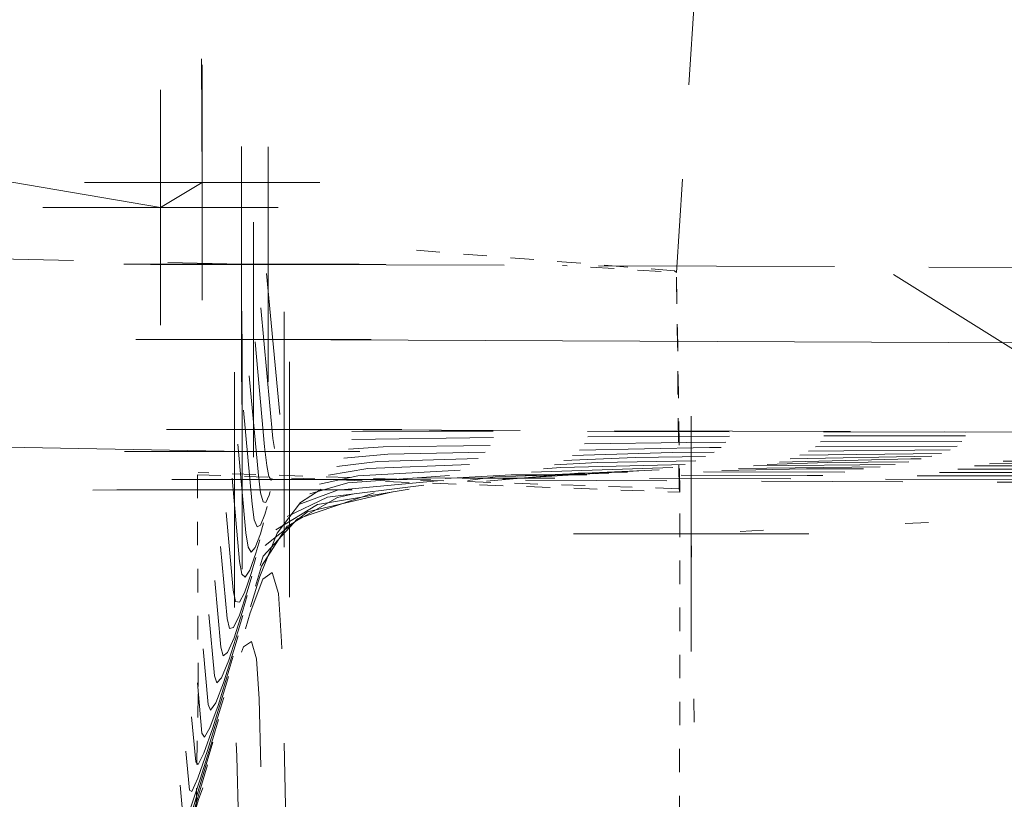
# Model space of a CAD drawing. Extents: x 146022 to 147316, y 438423 to 438809.
# Tile 15 of 256: x 146885.33 to 146889.51, y 438643.72 to 438647.03. Entities that reach past the tile are written whole.
import ezdxf

# ---------------------------------------------------------------- set-up
doc = ezdxf.new("R2010")
doc.units = 0
doc.header["$MEASUREMENT"] = 0
for name, pattern in [('bexisting', [0.12499975, 0.062499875, -0.062499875]), ('DGN Style 1', [0.6026886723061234, 0.001002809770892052, -0.6016858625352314]), ('DGN Style 2', [1.0028097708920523, 0.6016858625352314, -0.4011239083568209]), ('DGN Style 3', [1.403933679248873, 1.002809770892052, -0.4011239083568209]), ('grltex', [0])]:
    doc.linetypes.add(name, pattern=pattern)
for name, color, linetype, lineweight in [('BR_X_Slab_Hidden', 6, 'bexisting', 0), ('BR_X_SV_Abut', 230, 'DGN Style 3', 0), ('BR_X_SV_Deck_Top', 230, 'DGN Style 3', 0), ('DR_X_Erosion_Control', 7, 'DGN Style 1', 0), ('RD_X_GR_Lt', 97, 'grltex', 0), ('SV_X_Break_Lines', 4, 'DGN Style 2', 0)]:
    doc.layers.add(name, color=color, linetype=linetype, lineweight=lineweight)
doc.layers.add('SV_X_Shot_Marker (Construction)', color=40, linetype='Continuous', lineweight=0, transparency=0.5)

# ---------------------------------------------------------------- blocks, each defined once
blk = doc.blocks.new('SVPT_494')
at = {"layer": 'SV_X_Shot_Marker (Construction)', "transparency": 33554495}
for p, q in [((0, 0.02500000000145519), (0, -0.02500000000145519)), ((-0.0249999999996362, 0), (0.0250000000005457, 0))]:
    blk.add_line(p, q, dxfattribs=at)
blk.add_point((0, 0), dxfattribs=at)
blk = doc.blocks.new('SVPT_507')
at = {"layer": 'SV_X_Shot_Marker (Construction)', "transparency": 33554495}
for p, q in [((0, 0.02500000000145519), (0, -0.02499999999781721)), ((-0.0249999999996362, 0), (0.0249999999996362, 0))]:
    blk.add_line(p, q, dxfattribs=at)
blk.add_point((0, 0), dxfattribs=at)
blk = doc.blocks.new('SVPT_518')
at = {"layer": 'SV_X_Shot_Marker (Construction)', "transparency": 33554495}
for p, q in [((0, 0.02500000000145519), (0, -0.02500000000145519)), ((-0.0250000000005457, 0), (0.0249999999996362, 0))]:
    blk.add_line(p, q, dxfattribs=at)
blk.add_point((0, 0), dxfattribs=at)
blk = doc.blocks.new('SVPT_531')
at = {"layer": 'SV_X_Shot_Marker (Construction)', "transparency": 33554495}
for p, q in [((9.094947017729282e-13, 0.02500000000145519), (9.094947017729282e-13, -0.02499999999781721)), ((-0.0249999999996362, 3.637978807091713e-12), (0.0250000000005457, 3.637978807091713e-12))]:
    blk.add_line(p, q, dxfattribs=at)
blk.add_point((9.094947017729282e-13, 3.637978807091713e-12), dxfattribs=at)
blk = doc.blocks.new('SVPT_536')
at = {"layer": 'SV_X_Shot_Marker (Construction)', "transparency": 33554495}
for p, q in [((-9.094947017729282e-13, 0.02499999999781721), (-9.094947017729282e-13, -0.02500000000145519)), ((-0.0250000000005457, 0), (0.0249999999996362, 0))]:
    blk.add_line(p, q, dxfattribs=at)
blk.add_point((-9.094947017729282e-13, 0), dxfattribs=at)
blk = doc.blocks.new('SVPT_886')
at = {"layer": 'SV_X_Shot_Marker (Construction)', "transparency": 33554495}
for p, q in [((9.094947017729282e-13, 0.02500000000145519), (9.094947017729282e-13, -0.02499999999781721)), ((-0.0249999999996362, 0), (0.0250000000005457, 0))]:
    blk.add_line(p, q, dxfattribs=at)
blk.add_point((9.094947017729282e-13, 0), dxfattribs=at)
blk = doc.blocks.new('SVPT_899')
at = {"layer": 'SV_X_Shot_Marker (Construction)', "transparency": 33554495}
for p, q in [((0, 0.02500000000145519), (0, -0.02499999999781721)), ((-0.0249999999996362, 0), (0.0249999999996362, 0))]:
    blk.add_line(p, q, dxfattribs=at)
blk.add_point((0, 0), dxfattribs=at)
blk = doc.blocks.new('SVPT_1084')
at = {"layer": 'SV_X_Shot_Marker (Construction)', "transparency": 33554495}
for p, q in [((0, 0.02500000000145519), (0, -0.02500000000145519)), ((-0.0250000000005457, 0), (0.0249999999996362, 0))]:
    blk.add_line(p, q, dxfattribs=at)
blk.add_point((0, 0), dxfattribs=at)
blk = doc.blocks.new('SVPT_1085')
at = {"layer": 'SV_X_Shot_Marker (Construction)', "transparency": 33554495}
for p, q in [((0, 0.02500000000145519), (0, -0.02499999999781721)), ((-0.0250000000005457, 3.637978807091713e-12), (0.0249999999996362, 3.637978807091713e-12))]:
    blk.add_line(p, q, dxfattribs=at)
blk.add_point((0, 3.637978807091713e-12), dxfattribs=at)
blk = doc.blocks.new('SVPT_1086')
at = {"layer": 'SV_X_Shot_Marker (Construction)', "transparency": 33554495}
for p, q in [((0, 0.02500000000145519), (0, -0.02499999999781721)), ((-0.0249999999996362, 3.637978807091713e-12), (0.0249999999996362, 3.637978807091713e-12))]:
    blk.add_line(p, q, dxfattribs=at)
blk.add_point((0, 3.637978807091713e-12), dxfattribs=at)
blk = doc.blocks.new('*U1358', base_point=(146987.0690416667, 438628.4955, 1138.493))
at = {"layer": 'BR_X_SV_Deck_Top', "color": 132, "linetype": 'DGN Style 2', "lineweight": 13, "flags": 128}
for points, elevation in [([(146886.3518580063, 438645.8078766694), (146886.4034111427, 438645.2518723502), (146886.4113944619, 438645.196439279), (146886.4185884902, 438645.1712416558), (146886.4249932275, 438645.1762794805), (146886.4410201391, 438645.23002761), (146886.6945438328, 438645.2471407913), (146887.4430947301, 438645.2581692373), (146888.686672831, 438645.2631129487), (146890.4252781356, 438645.2619719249), (146899.693833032, 438645.2424494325), (146899.3525506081, 438645.4846279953), (146899.2779320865, 438645.5366815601), (146899.2003404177, 438645.5890514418), (146899.1197756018, 438645.6417376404), (146898.6394564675, 438645.9428233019), (146897.8852779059, 438645.9610243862)], 1140.999999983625), ([(146886.2292517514, 438645.0829817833), (146886.2614114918, 438644.7294125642), (146886.2709146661, 438644.6747661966), (146886.2856414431, 438644.6623567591), (146886.3055918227, 438644.6921842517), (146886.3307658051, 438644.7642486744), (146886.4048612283, 438645.0127363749), (146886.7635617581, 438645.0935670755), (146887.7840917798, 438645.1496934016), (146889.4664512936, 438645.1811153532), (146891.8106402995, 438645.1878329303), (146903.5440782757, 438645.1630488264), (146906.6431471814, 438645.1563118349), (146909.7747330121, 438645.1493435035), (146911.3517650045, 438645.1473734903), (146913.7341716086, 438645.1466896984), (146920.9151086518, 438645.1491807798), (146942.0048360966, 438645.1603296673), (146942.172667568, 438645.1600685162), (146942.3874055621, 438645.1597056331), (146943.9795063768, 438645.1568354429), (146943.9607769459, 438645.1866131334), (146943.9396788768, 438645.204171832), (146943.7949750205, 438645.3063558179), (146943.014814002, 438645.8380620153), (146942.9680916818, 438645.8384892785), (146942.9518848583, 438645.8386097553), (146942.9438926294, 438645.8386580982), (146942.906768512, 438645.838865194)], 1140.499999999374), ([(146886.1066454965, 438644.3580868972), (146886.1281844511, 438644.1212842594), (146886.1384181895, 438644.0976600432), (146886.1598884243, 438644.1282742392), (146886.1925951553, 438644.2131268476), (146886.2365383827, 438644.3522178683), (146886.3687023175, 438644.7954451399), (146886.5497577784, 438644.9405890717), (146886.9938012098, 438645.0436004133), (146887.7008326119, 438645.1044791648), (146888.6708519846, 438645.1232253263), (146891.6082209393, 438645.1170383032), (146909.396077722, 438645.0785771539), (146912.0382573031, 438645.0752721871), (146914.6038769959, 438645.0738538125), (146917.0929368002, 438645.0743220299), (146923.6283497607, 438645.0780860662), (146926.0286453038, 438645.0790361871), (146928.3279722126, 438645.0790635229), (146932.6237201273, 438645.0763498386), (146938.0821343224, 438645.0702708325), (146940.3745254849, 438645.0673696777), (146943.1578883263, 438645.0632254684), (146950.1975290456, 438645.0512078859), (146960.8929744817, 438645.0318696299), (146969.8985271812, 438645.0165675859), (146971.2104853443, 438645.0155031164), (146972.6132510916, 438645.014458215), (146973.6287318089, 438645.0137508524), (146981.05831104, 438645.0087562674), (146981.0410857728, 438645.1459200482), (146981.0326783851, 438645.1806244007), (146981.0148384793, 438645.225952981), (146980.9875660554, 438645.2819057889), (146980.9508611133, 438645.3484828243), (146980.757562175, 438645.683965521), (146979.8725484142, 438645.6921273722), (146979.6641807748, 438645.6938944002), (146979.1351144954, 438645.6975368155), (146977.2304536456, 438645.7082482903)], 1140.000000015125), ([(146885.9840392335, 438643.6331919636), (146885.9949574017, 438643.5131559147), (146886.0032751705, 438643.5116783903), (146886.0235492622, 438643.5586898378), (146886.0557796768, 438643.6541902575), (146886.2337394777, 438644.2468033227), (146886.2783154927, 438644.3665982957), (146886.3117137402, 438644.3895154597), (146886.3339342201, 438644.3155548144), (146886.3449769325, 438644.1447163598), (146886.3595204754, 438643.5599767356), (146886.3668114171, 438643.3679600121), (146886.377776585, 438643.2304645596), (146886.3924159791, 438643.1474903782), (146886.4107295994, 438643.119037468), (146886.5038643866, 438643.1121559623), (146886.5114733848, 438643.1073898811), (146886.5738862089, 438643.1048081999), (146886.6497464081, 438643.1035365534), (146887.2597875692, 438643.0980180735), (146887.326855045, 438643.100268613), (146887.3456235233, 438643.1070717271), (146887.391053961, 438643.1093905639), (146887.5670075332, 438643.1085241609), (146887.7309956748, 438643.106506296), (146888.8679400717, 438643.1140459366), (146889.2650498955, 438643.1143844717), (146890.9960864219, 438643.1061900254), (146899.2836397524, 438643.050936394), (146899.6945587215, 438643.7962994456), (146899.7795917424, 438643.9531130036), (146899.8585826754, 438644.10411237), (146899.9315315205, 438644.2492975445), (146899.9984382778, 438644.3886685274), (146900.2965716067, 438645.0254999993), (146911.6149829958, 438645.0010228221), (146913.2707646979, 438644.9994632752), (146915.5613862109, 438644.9999385), (146941.3307372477, 438644.9714674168), (146956.4875649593, 438644.9466383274), (146976.1500275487, 438644.9302219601), (146998.6620918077, 438644.9142870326), (147004.1287622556, 438644.9061194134), (147014.1940022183, 438644.8859392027), (147013.9377011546, 438645.0774018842), (147013.8887700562, 438645.1209089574), (147013.8518200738, 438645.1693747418), (147013.8268512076, 438645.2227992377), (147013.8138634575, 438645.2811824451), (147013.7812098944, 438645.5652077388), (147011.5541410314, 438645.577631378)], 1139.499999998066)]:
    blk.add_lwpolyline(points, dxfattribs=dict(at, elevation=elevation))
at = {"layer": 'BR_X_SV_Deck_Top', "color": 136, "linetype": 'DGN Style 2', "lineweight": 0, "flags": 128}
for points, elevation in [([(146886.3763792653, 438645.9528556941), (146886.4365450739, 438645.303255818), (146886.4411878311, 438645.267053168), (146886.4438387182, 438645.2586856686), (146886.4482519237, 438645.2734858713), (146886.5180627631, 438645.2781981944), (146886.7241853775, 438645.2812350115), (146887.0666197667, 438645.2825963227), (146887.5453659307, 438645.2822821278), (146890.0975755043, 438645.2769063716), (146890.0035992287, 438645.3435931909), (146889.9677045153, 438645.367522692), (146889.9002959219, 438645.4107311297), (146889.670937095, 438645.5549848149), (146888.9887017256, 438645.9815451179), (146888.8283646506, 438645.9854146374)], 1141.100000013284), ([(146886.3028155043, 438645.5179187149), (146886.3413477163, 438645.0942895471), (146886.3504125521, 438645.0210298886), (146886.3610932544, 438644.982806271), (146886.3733898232, 438644.9796186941), (146886.3873022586, 438645.011467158), (146886.4265565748, 438645.1431111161), (146886.8918441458, 438645.1853538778), (146888.2582661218, 438645.2133491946), (146890.5258225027, 438645.2270970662), (146893.6945132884, 438645.2265974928), (146903.3458679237, 438645.2062687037), (146906.5408111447, 438645.1995358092), (146908.8871248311, 438645.194583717), (146910.3848089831, 438645.1914124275), (146911.0338636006, 438645.1900219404), (146911.6331698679, 438645.188688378), (146911.9450664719, 438645.1883171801), (146912.4312765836, 438645.188203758), (146913.0918002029, 438645.1883481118), (146913.9266373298, 438645.1887502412), (146918.22927544, 438645.1912283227), (146918.0744709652, 438645.2851239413), (146918.0322169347, 438645.313143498), (146917.8932190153, 438645.4165770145), (146917.7964751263, 438645.4919909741), (146917.3026226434, 438645.8807850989), (146915.9990984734, 438645.9122439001)], 1140.799999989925), ([(146886.3273367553, 438645.6628976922), (146886.3679931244, 438645.2159152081), (146886.3769118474, 438645.1364511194), (146886.3862438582, 438645.089622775), (146886.3959891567, 438645.0754301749), (146886.4061477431, 438645.0938733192), (146886.433788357, 438645.186569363), (146886.8710248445, 438645.2160833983), (146888.1620038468, 438645.2351034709), (146890.3067253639, 438645.2436295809), (146893.3051893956, 438645.2416617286), (146909.2900874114, 438645.2079925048), (146908.7014989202, 438645.6256627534), (146908.5881566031, 438645.7058403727), (146908.5003818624, 438645.7673716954), (146908.4381746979, 438645.8102567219), (146908.4015351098, 438645.8344954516), (146908.2902080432, 438645.9041014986), (146906.9421881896, 438645.9366341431)], 1140.899999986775), ([(146886.2782942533, 438645.3729397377), (146886.3147023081, 438644.972663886), (146886.3239132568, 438644.9056086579), (146886.3359426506, 438644.8759897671), (146886.3507904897, 438644.8838072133), (146886.3684567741, 438644.9290609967), (146886.4193247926, 438645.099652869), (146886.8490833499, 438645.154758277), (146888.1002080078, 438645.1921305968), (146890.1726987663, 438645.2117698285), (146893.0665556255, 438645.213675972), (146901.8786620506, 438645.1951149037), (146904.8377938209, 438645.1888739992), (146907.1061093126, 438645.1840720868), (146908.683608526, 438645.1807091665), (146909.5702914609, 438645.1787852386), (146911.0136909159, 438645.1755734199), (146911.7648784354, 438645.1746794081), (146912.9358914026, 438645.1744062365), (146914.5267298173, 438645.1747539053), (146916.5373936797, 438645.1757224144), (146926.9000844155, 438645.1816907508), (146926.527245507, 438645.4078336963), (146926.4487031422, 438645.4570336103), (146926.3728641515, 438645.5077149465), (146926.2997285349, 438645.5598777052), (146926.2292962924, 438645.6135218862), (146925.9069203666, 438645.8673180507), (146925.0560087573, 438645.8878536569)], 1140.699999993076), ([(146886.2537730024, 438645.2279607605), (146886.2880569, 438644.8510382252), (146886.2974139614, 438644.7901874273), (146886.3107920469, 438644.7691732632), (146886.3281911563, 438644.7879957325), (146886.3496112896, 438644.8466548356), (146886.4120930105, 438645.056194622), (146886.806322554, 438645.1241626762), (146887.9421498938, 438645.1709119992), (146889.81957503, 438645.1964425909), (146892.4385979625, 438645.2007544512), (146900.4114561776, 438645.1839611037), (146903.1347764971, 438645.1782121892), (146905.3250937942, 438645.1735604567), (146906.9824080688, 438645.1700059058), (146908.1067193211, 438645.1675485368), (146910.394211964, 438645.1624584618), (146911.5846903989, 438645.161041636), (146913.4405062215, 438645.1606087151), (146915.9616594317, 438645.161159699), (146919.1481500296, 438645.1626945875), (146935.5708933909, 438645.1721531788), (146934.9800200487, 438645.5305434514), (146934.8651893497, 438645.6009237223), (146934.7062380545, 438645.7031783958), (146934.6621174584, 438645.7350527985), (146934.5112180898, 438645.8538510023), (146934.1129190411, 438645.8634634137)], 1140.599999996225), ([(146886.1802092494, 438644.7930238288), (146886.2081206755, 438644.4861612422), (146886.2179160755, 438644.4439237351), (146886.2353402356, 438644.4487237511), (146886.2603931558, 438644.50056129), (146886.2930748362, 438644.5994363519), (146886.390397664, 438644.925819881), (146886.6780401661, 438645.0323758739), (146887.4679755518, 438645.1072562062), (146888.7602038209, 438645.1504608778), (146890.5547249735, 438645.1619898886), (146908.5357751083, 438645.1231135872), (146910.5694900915, 438645.1198549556), (146913.0558058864, 438645.1181226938), (146915.9947224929, 438645.1179168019), (146919.3862399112, 438645.1192372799), (146932.3090003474, 438645.1264947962), (146936.8040633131, 438645.1276014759), (146941.4515249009, 438645.1229670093), (146942.9620080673, 438645.1206166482), (146959.2235565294, 438645.0915189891), (146959.0549916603, 438645.3595181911), (146959.0151788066, 438645.4153565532), (146958.9679823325, 438645.4680148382), (146958.9134022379, 438645.5174930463), (146958.8514385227, 438645.5637911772), (146958.545046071, 438645.7724289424), (146957.719618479, 438645.7799772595), (146957.4332979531, 438645.7821056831), (146957.2921019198, 438645.7829597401), (146956.6362425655, 438645.7866184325)], 1140.300000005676), ([(146886.2047305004, 438644.9380028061), (146886.2347660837, 438644.6077869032), (146886.2444153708, 438644.5593449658), (146886.2604908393, 438644.555540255), (146886.2829924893, 438644.5963727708), (146886.3119203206, 438644.6818425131), (146886.3976294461, 438644.9692781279), (146886.7208009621, 438645.0629714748), (146887.6260336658, 438645.1284748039), (146889.1133275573, 438645.1657881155), (146891.1826826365, 438645.1749114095), (146899.7287418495, 438645.1568885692), (146901.7630627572, 438645.1525371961), (146903.5800071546, 438645.1485993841), (146905.1795750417, 438645.1450751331), (146909.1552540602, 438645.1362285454), (146910.960627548, 438645.133614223), (146913.3949887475, 438645.1324061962), (146916.4583376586, 438645.1326044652), (146920.1506742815, 438645.1342090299), (146930.8355555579, 438645.1403629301), (146934.4024520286, 438645.1423143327), (146937.0894804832, 438645.1435531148), (146938.8966409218, 438645.1440792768), (146939.8239333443, 438645.1438928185), (146941.1235557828, 438645.142445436), (146941.7281804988, 438645.1416483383), (146942.5673378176, 438645.1403425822), (146943.6410277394, 438645.1385281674), (146944.9492502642, 438645.1362050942), (146951.6015314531, 438645.124177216), (146951.5078843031, 438645.2730656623), (146951.4774288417, 438645.3097641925), (146951.4261969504, 438645.3560504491), (146951.3541886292, 438645.411924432), (146951.2614038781, 438645.4773861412), (146950.7799300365, 438645.8052454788), (146950.4205246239, 438645.8085600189), (146950.3438550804, 438645.8092332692), (146950.267877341, 438645.8098325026), (146950.1925914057, 438645.8103577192), (146950.1179972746, 438645.8108089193), (146949.7715055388, 438645.8127418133)], 1140.400000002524), ([(146886.1556879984, 438644.6480448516), (146886.1814752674, 438644.3645355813), (146886.1914167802, 438644.3285025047), (146886.2101896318, 438644.3419072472), (146886.2377938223, 438644.4047498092), (146886.2742293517, 438644.5170301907), (146886.3831658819, 438644.882361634), (146886.6352793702, 438645.0017802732), (146887.3099174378, 438645.0860376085), (146888.4070800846, 438645.1351336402), (146889.9267673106, 438645.1490683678), (146896.3227072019, 438645.1355649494), (146898.2010317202, 438645.1315139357), (146900.1776062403, 438645.1271928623), (146902.2524307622, 438645.1226017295), (146907.9162961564, 438645.1099986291), (146910.178352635, 438645.1060956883), (146912.7166230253, 438645.1038391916), (146915.5311073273, 438645.1032291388), (146918.6218055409, 438645.1042655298), (146927.2319526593, 438645.1092244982), (146930.2155486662, 438645.1106752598), (146932.7087263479, 438645.1113083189), (146934.7114857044, 438645.111123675), (146936.2238267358, 438645.1101213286), (146939.6028450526, 438645.1063581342), (146941.1748693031, 438645.1042856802), (146943.356678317, 438645.1008907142), (146946.1482720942, 438645.096173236), (146949.5496506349, 438645.0901332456), (146966.8455816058, 438645.0588607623), (146966.6020990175, 438645.4459707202), (146966.5529287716, 438645.5209489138), (146966.5097677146, 438645.5799792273), (146966.4726158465, 438645.6230616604), (146966.4414731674, 438645.6501962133), (146966.3101621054, 438645.739612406), (146965.308961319, 438645.7488457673), (146965.0953818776, 438645.75072125), (146964.8837296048, 438645.7523905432), (146964.6740045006, 438645.753853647), (146964.4662065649, 438645.755110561), (146963.5009795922, 438645.7604950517)], 1140.200000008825), ([(146886.1311667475, 438644.5030658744), (146886.1548298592, 438644.2429099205), (146886.1649174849, 438644.2130812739), (146886.1850390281, 438644.2350907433), (146886.2151944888, 438644.3089383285), (146886.2553838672, 438644.4346240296), (146886.3759340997, 438644.8389033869), (146886.5925185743, 438644.9711846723), (146887.1518593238, 438645.064819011), (146888.0539563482, 438645.1198064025), (146889.2988096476, 438645.1361468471), (146893.0754268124, 438645.1281921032), (146898.4764057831, 438645.1164896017), (146900.7888586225, 438645.1113650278), (146907.2968172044, 438645.0968836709), (146909.7872151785, 438645.0923364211), (146912.3774401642, 438645.0895556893), (146915.0674921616, 438645.0885414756), (146917.8573711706, 438645.0892937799), (146925.4301512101, 438645.0936552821), (146928.122096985, 438645.0948557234), (146930.5183492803, 438645.0951859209), (146932.6189080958, 438645.0946458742), (146934.4237734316, 438645.0932355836), (146938.8424896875, 438645.0883144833), (146940.8412061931, 438645.0857074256), (146943.5233185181, 438645.0815770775), (146946.8888266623, 438645.0759234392), (146950.9377306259, 438645.0687465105), (146962.6460022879, 438645.0475769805), (146966.5019707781, 438645.0406192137), (146969.2886725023, 438645.0356230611), (146971.0061074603, 438645.0325885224), (146971.6542756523, 438645.0315155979), (146971.9570351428, 438645.0312699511), (146972.0947313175, 438645.0311636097), (146972.2807502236, 438645.0310288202), (146972.5150918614, 438645.0308655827), (146972.7977562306, 438645.0306738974), (146974.2296096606, 438645.0297129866), (146974.2256346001, 438645.0613661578), (146974.2180414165, 438645.0791860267), (146974.1969654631, 438645.1190799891), (146974.16240674, 438645.1810480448), (146974.1143652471, 438645.2650901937), (146973.8587118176, 438645.7087931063), (146972.6882097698, 438645.7195878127), (146972.4345997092, 438645.7218022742), (146972.1754132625, 438645.7238193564), (146971.9106504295, 438645.7256390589), (146971.6403112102, 438645.727261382), (146970.3657166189, 438645.7343716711)], 1140.100000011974), ([(146886.0821242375, 438644.2131078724), (146886.1015390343, 438643.9996585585), (146886.1119188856, 438643.9822387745), (146886.1347378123, 438644.0214577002), (146886.1699958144, 438644.1173153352), (146886.2176928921, 438644.26981168), (146886.361470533, 438644.7519868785), (146886.5069969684, 438644.9099934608), (146886.835743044, 438645.0223818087), (146887.3477087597, 438645.0891519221), (146888.0428941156, 438645.1103038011), (146890.1410145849, 438645.1058844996), (146895.0740043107, 438645.0950830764), (146897.8617138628, 438645.0888916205), (146906.0578590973, 438645.0706537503), (146909.0049401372, 438645.064817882), (146911.6990743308, 438645.0609886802), (146914.1402616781, 438645.0591661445), (146916.3285021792, 438645.0593502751), (146921.8265477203, 438645.0625168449), (146923.9351929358, 438645.0632166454), (146926.1375944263, 438645.0629411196), (146928.4337521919, 438645.0616902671), (146930.8236662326, 438645.0594640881), (146937.3217787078, 438645.0522271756), (146939.9078446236, 438645.049031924), (146942.7924580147, 438645.0448738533), (146945.975618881, 438645.0397529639), (146949.4573272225, 438645.0336692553), (146959.1399461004, 438645.0161622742), (146962.4258596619, 438645.0103295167), (146965.0216361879, 438645.00596148), (146966.9272756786, 438645.003058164), (146968.1427781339, 438645.001619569), (146970.4639353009, 438644.9997362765), (146971.5196064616, 438644.9989209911), (146972.9457520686, 438644.9978876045), (146974.7423721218, 438644.9966361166), (146976.9094666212, 438644.9951665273), (146987.8870146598, 438644.9877995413), (146987.8565391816, 438645.2304739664), (146987.8473175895, 438645.2820628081), (146987.8327137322, 438645.3328260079), (146987.8127276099, 438645.382763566), (146987.7873592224, 438645.4318754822), (146987.6564147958, 438645.6591379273), (146987.0568894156, 438645.6646669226), (146986.8937642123, 438645.665986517), (146986.661328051, 438645.6675757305), (146986.3595809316, 438645.669434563), (146985.9885228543, 438645.6715630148), (146984.0951929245, 438645.682124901)], 1139.899999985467), ([(146886.0330817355, 438643.923149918), (146886.0482482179, 438643.7564072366), (146886.0589202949, 438643.7513963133), (146886.0844366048, 438643.8078246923), (146886.1247971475, 438643.9256923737), (146886.1800019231, 438644.1049993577), (146886.3470069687, 438644.6650703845), (146886.4214753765, 438644.8488022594), (146886.519626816, 438644.9799446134), (146886.641461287, 438645.0584974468), (146886.7869787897, 438645.0844607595), (146887.2066028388, 438645.0835768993), (146904.8189011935, 438645.044423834), (146908.2226652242, 438645.0372993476), (146911.0207086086, 438645.0324216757), (146913.2130313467, 438645.0297908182), (146919.7482895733, 438645.0315775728), (146927.2235596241, 438645.0256925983), (146935.8010679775, 438645.0161398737), (146938.9744832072, 438645.0123564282), (146942.0615976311, 438645.0081706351), (146947.976924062, 438644.9985920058), (146958.3497492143, 438644.9800398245), (146960.7546005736, 438644.9762999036), (146962.8484445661, 438644.9735278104), (146964.6312811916, 438644.9717235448), (146973.6107538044, 438644.9647463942), (146976.9696520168, 438644.9624066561), (146981.0211763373, 438644.9596591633), (147001.5444174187, 438644.945886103), (147001.4874415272, 438645.3995817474), (147001.4765915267, 438645.484939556), (147001.4684597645, 438645.5465719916), (147001.4630462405, 438645.5844790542), (147001.4603509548, 438645.5986607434), (147001.4541155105, 438645.6094827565), (147001.4255667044, 438645.6097460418), (147001.3529263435, 438645.6101707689), (147001.1472404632, 438645.6113321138), (147000.8085090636, 438645.6132300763), (146997.824666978, 438645.6298781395)], 1139.699999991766), ([(146886.0576029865, 438644.0681288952), (146886.0748936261, 438643.8780328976), (146886.0854195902, 438643.866817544), (146886.1095872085, 438643.9146411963), (146886.147396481, 438644.0215038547), (146886.1988474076, 438644.1874055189), (146886.3542387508, 438644.7085286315), (146886.4642361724, 438644.87939786), (146886.6776849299, 438645.001163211), (146886.9945850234, 438645.0738246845), (146887.4149364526, 438645.0973822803), (146888.6738087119, 438645.0947306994), (146905.4383801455, 438645.0575387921), (146908.6138026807, 438645.0510586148), (146911.3598914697, 438645.0467051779), (146913.6766465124, 438645.0444784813), (146921.8417412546, 438645.0473971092), (146929.0236129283, 438645.0425783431), (146936.5614233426, 438645.0341835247), (146939.4411639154, 438645.0306941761), (146942.4270278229, 438645.0265222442), (146948.7171256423, 438645.0161306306), (146960.387804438, 438644.9951846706), (146962.8881183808, 438644.9911306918), (146964.8878601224, 438644.9882929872), (146966.3870296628, 438644.9866715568), (146973.2782529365, 438644.9813169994), (146975.8560120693, 438644.9795213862), (146978.9653214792, 438644.9774128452), (146994.7157160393, 438644.966842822), (146994.6719903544, 438645.3150278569), (146994.6619545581, 438645.3835011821), (146994.6505867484, 438645.4396989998), (146994.6378869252, 438645.48362131), (146994.6238550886, 438645.5152681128), (146994.5552651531, 438645.634310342), (146994.24122806, 438645.6372064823), (146994.1233452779, 438645.638078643), (146993.9042842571, 438645.6394539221), (146993.5840449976, 438645.6413323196), (146993.1626274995, 438645.6437138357), (146990.9599299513, 438645.6560015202)], 1139.799999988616), ([(146886.0085604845, 438643.7781709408), (146886.0216028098, 438643.6347815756), (146886.0315388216, 438643.633016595), (146886.055757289, 438643.6891742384), (146886.0942582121, 438643.8032545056), (146886.1470415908, 438643.9752573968), (146886.3068405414, 438644.5111619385), (146886.3600889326, 438644.6542633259), (146886.3999848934, 438644.6816390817), (146886.4265284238, 438644.5932892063), (146886.4397195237, 438644.3892136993), (146886.4570925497, 438643.6907115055), (146886.4635127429, 438643.461472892), (146886.4697435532, 438643.2976336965), (146886.4757849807, 438643.1991939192), (146886.4816370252, 438643.1661535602), (146886.5093259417, 438643.1638189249), (146886.5104209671, 438643.1628256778), (146886.5282532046, 438643.1620880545), (146886.7433871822, 438643.1607910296), (146886.7561912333, 438643.1633073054), (146887.0000982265, 438643.1633429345), (146887.2971572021, 438643.1648241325), (146890.1596117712, 438643.1466961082), (146890.2770172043, 438643.3596570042), (146890.3131592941, 438643.4297666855), (146890.4513461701, 438643.716837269), (146891.0808576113, 438645.0604999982), (146911.105739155, 438645.0171942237), (146914.0351990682, 438645.0144350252), (146917.6548378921, 438645.0157580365), (146925.4235063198, 438645.0088068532), (146941.6961674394, 438644.989819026), (146958.6210827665, 438644.9614691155), (146973.298069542, 438644.9486087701), (147001.8791275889, 438644.9281069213), (147007.8929541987, 438644.9163375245), (147007.770842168, 438645.0075579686), (147007.7467809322, 438645.0347971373), (147007.7269309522, 438645.0774201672), (147007.7112922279, 438645.1354270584), (147007.6998647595, 438645.2088178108), (147007.6563628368, 438645.5872036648), (147004.6894040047, 438645.6037547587)], 1139.599999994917), ([(146885.9595179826, 438643.4882129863), (146885.9683119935, 438643.3915302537), (146885.9750115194, 438643.3903401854), (146885.9913412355, 438643.4282054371), (146886.0173011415, 438643.5051260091), (146886.160638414, 438643.9824447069), (146886.1965420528, 438644.0789332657), (146886.223442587, 438644.0973918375), (146886.2413400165, 438644.0378204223), (146886.2502343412, 438643.9002190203), (146886.2619484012, 438643.4292419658), (146886.2701100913, 438643.2744471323), (146886.2858096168, 438643.1632954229), (146886.3090469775, 438643.0957868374), (146886.3398221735, 438643.0719213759), (146886.484987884, 438643.062287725), (146886.505955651, 438643.0579135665), (146886.5125258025, 438643.0519540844), (146886.5405060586, 438643.0497302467), (146886.6195192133, 438643.0475283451), (146886.9306442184, 438643.0431903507), (146887.6633091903, 438643.0359971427), (146887.8776880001, 438643.0371378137), (146887.9103229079, 438643.0397461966), (146887.9310786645, 438643.048513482), (146887.9611869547, 438643.0535188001), (146888.0203781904, 438643.0553838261), (146888.2607082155, 438643.0548309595), (146888.6031354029, 438643.0504393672), (146889.4505889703, 438643.0550576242), (146890.5521829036, 438643.0633644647), (146891.2329425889, 438643.0639448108), (146892.4490261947, 438643.0594557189), (146896.4871651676, 438643.0352692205), (146908.4076677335, 438642.9551766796), (146909.3458964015, 438644.6593979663), (146909.4434855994, 438644.8435388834), (146909.5122856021, 438644.9905000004), (146912.5063303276, 438644.9844915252), (146940.9653070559, 438644.9531158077), (146954.3540471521, 438644.9318075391), (146978.9360436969, 438644.9119364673), (146996.8312498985, 438644.8987305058), (147003.0137487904, 438644.8902498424), (147020.4950502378, 438644.8555408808), (147020.1045601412, 438645.1472457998), (147020.0307591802, 438645.2070207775), (147019.9767091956, 438645.2613293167), (147019.9424101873, 438645.3101714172), (147019.9278621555, 438645.3535470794), (147019.906056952, 438645.5432118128), (147018.4188780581, 438645.5515079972)], 1139.400000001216), ([(146885.9349967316, 438643.3432340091), (146885.9416665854, 438643.2699045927), (146885.9467478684, 438643.2690019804), (146885.9591332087, 438643.2977210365), (146885.9788226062, 438643.3560617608), (146886.0875373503, 438643.7180860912), (146886.1147686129, 438643.7912682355), (146886.1351714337, 438643.8052682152), (146886.1487458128, 438643.7600860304), (146886.15549175, 438643.6557216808), (146886.164376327, 438643.298507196), (146886.1734087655, 438643.1809342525), (146886.1938426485, 438643.096126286), (146886.2256779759, 438643.0440832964), (146886.2689147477, 438643.0248052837), (146886.4426713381, 438643.014154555), (146886.4745661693, 438643.0111576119), (146886.4950992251, 438643.008093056), (146886.5042705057, 438643.0049608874), (146886.5135782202, 438642.9965182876), (146886.553216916, 438642.9933678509), (146886.849384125, 438642.9871602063), (146887.1059126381, 438642.9841029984), (146888.1438546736, 438642.9739126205), (146888.3309126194, 438642.9737581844), (146888.4475579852, 438642.9755285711), (146888.4937907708, 438642.97922378), (146888.5231947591, 438642.991644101), (146888.5393713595, 438642.995745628), (146888.5658481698, 438642.9987349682), (146888.6026251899, 438643.0006121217), (146888.6497024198, 438643.0013770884), (146888.7889753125, 438643.001934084), (146888.8461484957, 438643.0019244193), (146888.9132133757, 438643.0014776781), (146888.9901699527, 438643.0005938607), (146889.0770182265, 438642.9992729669), (146889.3218025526, 438642.995167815), (146889.4752751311, 438642.9943724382), (146889.7521046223, 438642.9950651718), (146890.1522910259, 438642.9972460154), (146890.6758343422, 438643.0009149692), (146892.2364257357, 438643.0126829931), (146893.0895291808, 438643.0142530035), (146894.4783959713, 438643.0101370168), (146896.4030261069, 438643.0003350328), (146898.8634195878, 438642.9848470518), (146906.1388199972, 438642.9359644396), (146908.5309194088, 438642.919897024), (146910.2506673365, 438642.9083567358), (146911.2980637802, 438642.9013435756), (146911.6731087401, 438642.8988575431), (146911.7767599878, 438642.8982642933), (146911.819700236, 438642.8980975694), (146911.8707825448, 438642.8980423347), (146911.9300069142, 438642.8980985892), (146911.9973733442, 438642.8982663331), (146912.1878732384, 438642.8988623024), (146912.2590511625, 438642.8990511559), (146912.3297100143, 438642.8991707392), (146912.3998497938, 438642.8992210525), (146912.4694705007, 438642.8992020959), (146912.6544336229, 438642.8990591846), (146912.7153116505, 438642.8990394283), (146912.7592233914, 438642.899087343), (146912.7861688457, 438642.8992029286), (146912.7961480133, 438642.8993861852), (146912.8001374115, 438642.8999650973), (146912.8021645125, 438642.9001626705), (146912.8052537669, 438642.9003212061), (146912.8094051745, 438642.900440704), (146912.8146187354, 438642.9005211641), (146912.829937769, 438642.9006836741), (146912.8979648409, 438642.9008175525), (146913.0905567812, 438642.9010973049), (146913.40771359, 438642.9015229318), (146913.8494352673, 438642.9020944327), (146916.2014544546, 438642.9051018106), (146916.3952717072, 438643.0999135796), (146916.4455873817, 438643.1697757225), (146916.5134698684, 438643.2958713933), (146916.5989191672, 438643.4782005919), (146916.7019352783, 438643.7167633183), (146917.2236663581, 438644.9612676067), (146934.785410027, 438644.9417091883), (146938.2472523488, 438644.937736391), (146941.1063177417, 438644.9342001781), (146943.3626062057, 438644.9311005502), (146945.016117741, 438644.9284375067), (146948.6217792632, 438644.9219181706), (146950.197528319, 438644.9194604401), (146952.220529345, 438644.916976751), (146954.690782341, 438644.9144671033), (146957.608287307, 438644.9119314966), (146965.98463651, 438644.9051352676), (146969.1011899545, 438644.902658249), (146972.1685883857, 438644.9003243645), (146975.1868318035, 438644.8981336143), (146978.1559202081, 438644.8960859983), (146986.0079492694, 438644.8908165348), (146988.7783611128, 438644.8888568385), (146991.2005748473, 438644.8869298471), (146993.2745904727, 438644.8850355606), (146995.0004079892, 438644.883173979), (146999.1383238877, 438644.8782533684), (147000.956471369, 438644.8757121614), (147003.3074768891, 438644.8717789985), (147006.1913404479, 438644.8664538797), (147009.6080620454, 438644.859736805), (147026.7960982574, 438644.825142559), (147026.2714191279, 438645.2170897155), (147026.1727483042, 438645.2931325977), (147026.1015983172, 438645.3532838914), (147026.057969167, 438645.3975435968), (147026.0418608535, 438645.4259117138), (147026.0309040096, 438645.5212158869), (147025.2836150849, 438645.5253846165)], 1139.300000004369)]:
    blk.add_lwpolyline(points, dxfattribs=dict(at, elevation=elevation))

msp = doc.modelspace()

# ---------------------------------------------------------------- linework, layer by layer
at = {"layer": 'BR_X_Slab_Hidden'}
for p, q in [((146888.1099576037, 438645.9649160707, 1137.906789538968), (146886.9357309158, 438646.0579603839, 1137.962906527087)), ((146888.1180378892, 438645.9580516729, 1134.824470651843), (146888.1099576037, 438645.9649160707, 1137.906789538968)), ((146888.129052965, 438645.0381935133, 1137.897335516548), (146888.1180378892, 438645.9580516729, 1137.906789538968)), ((146886.0821592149, 438645.0978632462, 1135.6678691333), (146888.1328367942, 438645.0236837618, 1134.865944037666)), ((146888.129052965, 438645.0381935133, 1137.897335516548), (146886.0847633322, 438645.1071148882, 1137.952299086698)), ((146888.1328367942, 438645.0236837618, 1134.865944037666), (146888.129052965, 438645.0381935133, 1137.897335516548))]:
    msp.add_line(p, q, dxfattribs=at)
at = {"layer": 'BR_X_Slab_Hidden', "extrusion": (0.580150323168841, 0.0452860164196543, 0.8132495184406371), "elevation": 106004.6126623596, "flags": 128}
msp.add_lwpolyline([(425883.5356864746, -146195.4322713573), (425884.4683723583, -146195.5035418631), (425884.535267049, -146194.9119655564)], dxfattribs=at)
at = {"layer": 'BR_X_Slab_Hidden'}
for points in [[(146886.0821592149, 438645.0978632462, 1135.6678691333), (146886.0852822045, 438644.1661354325, 1135.694354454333), (146886.0651015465, 438643.0470983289, 1135.706535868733), (146886.1039770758, 438638.2337865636, 1135.787949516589), (146886.0294867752, 438634.2429064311, 1135.904696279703), (146886.0552518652, 438629.9483380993, 1135.979845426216), (146886.0610325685, 438626.8013287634, 1135.924855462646), (146885.986647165, 438620.4293524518, 1135.823466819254), (146885.9848713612, 438617.9832070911, 1135.788917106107), (146885.9132838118, 438614.5149487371, 1135.718273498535), (146886.0121615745, 438612.7985584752, 1135.653514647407)], [(146888.0545979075, 438612.7225310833, 1134.873587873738), (146888.0519674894, 438616.3068978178, 1134.955163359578), (146888.1195477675, 438616.467865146, 1134.862171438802), (146888.0478888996, 438618.3377327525, 1134.888642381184), (146888.0346118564, 438618.4196081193, 1134.965300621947), (146888.0243593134, 438620.2658660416, 1134.982459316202), (146888.0125400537, 438620.3970825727, 1135.033715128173), (146888.0650971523, 438623.3465918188, 1135.03773607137), (146888.0814811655, 438625.2828575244, 1135.002045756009), (146888.0158240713, 438625.3996363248, 1135.123982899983), (146888.0501244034, 438627.7936027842, 1135.126986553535), (146888.0487026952, 438632.2923697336, 1135.08878042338), (146888.0811551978, 438632.3911898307, 1135.021076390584), (146888.0745455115, 438637.2833365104, 1135.059268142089), (146888.088680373, 438637.3336405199, 1134.983277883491), (146888.0910993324, 438639.3519481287, 1134.962554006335), (146888.1259716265, 438639.4329487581, 1134.887713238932), (146888.1328367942, 438645.0236837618, 1134.865944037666)]]:
    msp.add_polyline3d(points, dxfattribs=at)
at = {"layer": 'BR_X_SV_Abut'}
for points in [[(146884.501, 438646.475, 1139.722), (146884.578, 438646.517, 1139.721), (146884.53, 438651.038, 1136.397), (146886.076, 438651.078, 1136.357), (146886.102, 438646.34, 1139.744), (146885.926, 438646.234, 1139.728)], [(146886.272, 438645.196, 1142.515), (146884.738, 438645.224, 1142.52), (146883.522, 438645.2319999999, 1142.275), (146882.313, 438645.296, 1141.814), (146882.025, 438645.287, 1141.501), (146881.954, 438645.279, 1141.215), (146881.992, 438646.148, 1141.235), (146882.139, 438646.101, 1141.636), (146882.383, 438646.123, 1141.868), (146883.335, 438646.068, 1142.193), (146884.553, 438646.0309999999, 1142.483), (146886.269, 438645.9929999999, 1142.5)]]:
    msp.add_polyline3d(points, close=True, dxfattribs=at)
for points in [[(146886.383, 438645.992, 1141.127), (146912.054, 438645.889, 1140.861), (146942.083, 438645.842, 1140.512), (146972.134, 438645.715, 1140.125), (147002.144, 438645.6069999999, 1139.69), (147032.217, 438645.499, 1139.199), (147062.245, 438645.396, 1138.664), (147087.874, 438645.251, 1138.169)], [(146886.451, 438645.29, 1141.138), (146912.073, 438645.198, 1140.871), (146942.074, 438645.165, 1140.525), (146972.181, 438645.036, 1140.13), (147002.159, 438644.9439999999, 1139.691), (147032.215, 438644.799, 1139.214), (147062.237, 438644.687, 1138.677), (147087.816, 438644.642, 1138.166)]]:
    msp.add_polyline3d(points, dxfattribs=at)
at = {"layer": 'DR_X_Erosion_Control'}
msp.add_polyline3d([(146888.18, 438644.847, 1134.894), (146888.695, 438612.638, 1133.523), (146888.843, 438610.802, 1134.398), (146917.926, 438610.399, 1120.948), (146917.925, 438646.276, 1120.11)], close=True, dxfattribs=at)
at = {"layer": 'RD_X_GR_Lt'}
msp.add_polyline3d([(146886.32, 438645.672, 1142.49), (146912.106, 438645.564, 1142.22), (146942.132, 438645.4819999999, 1141.867), (146972.201, 438645.387, 1141.475), (147002.239, 438645.275, 1141.045), (147032.273, 438645.1069999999, 1140.558), (147062.295, 438645.032, 1140.025), (147087.924, 438644.895, 1139.525)], dxfattribs=at)
at = {"layer": 'SV_X_Break_Lines'}
msp.add_line((146888.541, 438652.358, 1133.084999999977), (146888.1180378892, 438645.9580516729, 1134.82447065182), dxfattribs=at)
for points in [[(146886.24, 438645.034, 1139.678), (146884.438, 438645.028, 1139.729), (146881.446, 438644.745, 1139.78), (146881.207, 438645.27, 1139.797), (146881.246, 438646.092, 1139.843)], [(146886.473, 438645.078, 1139.65), (146912.277, 438644.98, 1139.37), (146942.381, 438644.866, 1138.944), (146972.344, 438644.778, 1138.555), (147002.482, 438644.673, 1138.165), (147032.469, 438644.55, 1137.705), (147062.591, 438644.384, 1137.15), (147087.82, 438644.331, 1136.717)]]:
    msp.add_polyline3d(points, dxfattribs=at)

# ---------------------------------------------------------------- block references
at = {"layer": 'BR_X_SV_Deck_Top'}
msp.add_blockref('*U1358', (146987.0690416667, 438628.4955, 1138.493), dxfattribs=at)
at = {"layer": 'SV_X_Shot_Marker (Construction)', "transparency": 33554495, "xscale": 20, "yscale": 20, "zscale": 20}
for name, p in [('SVPT_531', (146886.102, 438646.34, 1139.744)), ('SVPT_536', (146885.926, 438646.234, 1139.728)), ('SVPT_518', (146886.269, 438645.993, 1142.5)), ('SVPT_1086', (146886.383, 438645.992, 1141.127)), ('SVPT_1085', (146886.32, 438645.672, 1142.49)), ('SVPT_1084', (146886.451, 438645.29, 1141.138)), ('SVPT_507', (146886.272, 438645.196, 1142.515)), ('SVPT_899', (146886.473, 438645.078, 1139.65)), ('SVPT_494', (146886.24, 438645.034, 1139.678)), ('SVPT_886', (146888.18, 438644.847, 1134.894))]:
    msp.add_blockref(name, p, dxfattribs=at)

doc.saveas('drawing.dxf')
